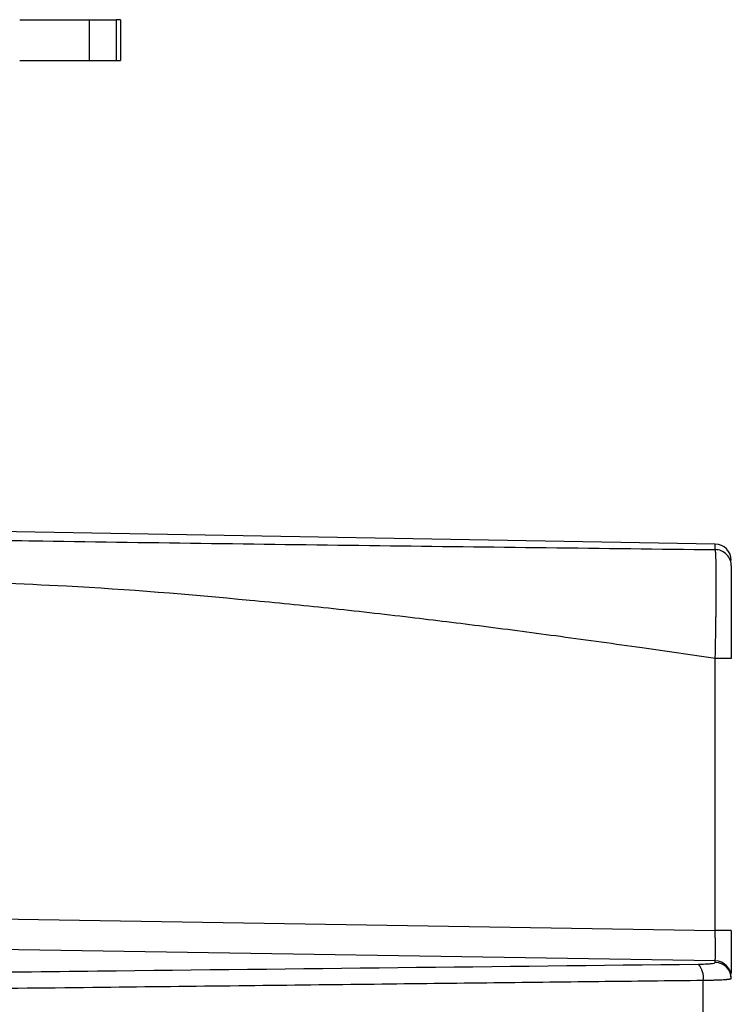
# Model space of a CAD drawing. Header units: millimetres. Extents: x 5 to 597, y 5 to 415.
# Tile 95 of 131: x 324 to 331, y 320 to 330. Entities that reach past the tile are written whole.
import ezdxf

# ---------------------------------------------------------------- set-up
doc = ezdxf.new("R2010")
doc.units = ezdxf.units.MM

msp = doc.modelspace()

# ---------------------------------------------------------------- linework, layer by layer
at = {"color": 7, "linetype": 'Continuous', "lineweight": 25}
for p, q in [((324.5988, 329.466), (324.5988, 329.866)), ((324.5988, 329.866), (324.8599, 329.866)), ((324.8599, 329.866), (324.8599, 329.466)), ((324.9035, 329.866), (324.9035, 329.466)), ((324.5988, 329.466), (324.8599, 329.466)), ((330.7323, 324.7272), (323.035, 324.8615)), ((330.7323, 320.9421), (330.7323, 323.6053)), ((322.0219, 321.0815), (330.7323, 320.9421)), ((330.8896, 320.9421), (330.7323, 320.9421)), ((330.7323, 320.6433), (322.0219, 320.7826)), ((330.7323, 320.6282), (330.7323, 320.6433))]:
    msp.add_line(p, q, dxfattribs=at)
at = {"color": 8, "linetype": 'Continuous', "lineweight": 25}
msp.add_line((330.7323, 324.6731), (330.7323, 324.7272), dxfattribs=at)
at = {"color": 7, "linetype": 'Continuous', "lineweight": 25, "flags": 128}
msp.add_lwpolyline([(330.6137, 320.1233), (330.6139, 320.3067), (330.614, 320.4508)], dxfattribs=at)
at = {"color": 7, "linetype": 'Continuous', "lineweight": 25}
for centre, radius, start, end in [((330.7296, 324.5672), 0.16, 0, 89), ((330.7299, 320.4837), 0.1597, 0.10688, 89.11154), ((330.7299, 320.4686), 0.1597, 0.10688, 89.11154), ((330.4203, 320.4811), 0.196, 351.08668, 41.56254)]:
    msp.add_arc(centre, radius, start, end, dxfattribs=at)
for points, knots in [([(323.9141, 329.866), (323.9255, 329.866), (323.9482, 329.866), (323.9822, 329.866), (324.0159, 329.866), (324.0493, 329.866), (324.0825, 329.866), (324.1154, 329.866), (324.1747, 329.866), (324.2579, 329.866), (324.3567, 329.866), (324.4431, 329.866), (324.5021, 329.866), (324.5408, 329.866), (324.5651, 329.866), (324.585, 329.866), (324.5942, 329.866), (324.5988, 329.866)], [0, 0, 0, 0, 0.035921, 0.071638, 0.107237, 0.142802, 0.178419, 0.214174, 0.25015, 0.374973, 0.500023, 0.624847, 0.749897, 0.81261, 0.874892, 0.937203, 1, 1, 1, 1]), ([(323.9141, 329.466), (323.9935, 329.466), (324.0729, 329.466), (324.2227, 329.466), (324.293, 329.466), (324.4164, 329.466), (324.4695, 329.466), (324.5525, 329.466), (324.5823, 329.466), (324.5988, 329.466)], [0, 0, 0, 0, 0.25, 0.25, 0.5, 0.5, 0.75, 0.75, 1, 1, 1, 1]), ([(330.7323, 323.6053), (330.7327, 323.6213), (330.7334, 323.6532), (330.7344, 323.701), (330.7353, 323.7486), (330.7361, 323.7959), (330.7369, 323.8426), (330.7377, 323.8887), (330.7384, 323.9339), (330.739, 323.9782), (330.7396, 324.0214), (330.74, 324.0634), (330.7405, 324.1041), (330.7408, 324.1434), (330.7412, 324.1812), (330.7414, 324.2175), (330.7416, 324.2522), (330.7417, 324.2852), (330.7418, 324.3166), (330.7418, 324.3546), (330.7418, 324.3987), (330.7415, 324.4478), (330.7411, 324.4939), (330.7404, 324.5363), (330.7396, 324.5741), (330.7385, 324.6067), (330.7373, 324.6335), (330.7358, 324.6538), (330.7342, 324.6678), (330.733, 324.6713), (330.7323, 324.673)], [0, 0, 0, 0, 0.029219, 0.058476, 0.087729, 0.116938, 0.146061, 0.175058, 0.203888, 0.232512, 0.260893, 0.288992, 0.316775, 0.344208, 0.371259, 0.397899, 0.424099, 0.449835, 0.475084, 0.499824, 0.544676, 0.59114, 0.639079, 0.688331, 0.738715, 0.790026, 0.842045, 0.89454, 0.947272, 1, 1, 1, 1]), ([(330.8896, 324.5132), (330.8895, 324.5319), (330.8862, 324.552), (330.8709, 324.591), (330.859, 324.6097), (330.8284, 324.6408), (330.8098, 324.6531), (330.7711, 324.669), (330.751, 324.6727), (330.7323, 324.673)], [0, 0, 0, 0, 0.25, 0.25, 0.5, 0.5, 0.75, 0.75, 1, 1, 1, 1]), ([(330.8896, 324.5132), (330.8896, 324.511), (330.8896, 324.5033), (330.8896, 324.4767), (330.8896, 324.4581), (330.8896, 324.4109), (330.8896, 324.3819), (330.8896, 324.315), (330.8896, 324.2774), (330.8896, 324.1939), (330.8896, 324.1477), (330.8896, 324.0505), (330.8896, 323.9992), (330.8896, 323.8912), (330.8896, 323.8349), (330.8896, 323.7215), (330.8896, 323.6638), (330.8896, 323.6052)], [0, 0, 0, 0, 0.125, 0.125, 0.25, 0.25, 0.375, 0.375, 0.5, 0.5, 0.625, 0.625, 0.75, 0.75, 0.875, 0.875, 1, 1, 1, 1]), ([(330.8896, 323.6052), (330.8896, 323.6052), (330.8727, 323.6052), (330.8146, 323.6053), (330.7738, 323.6053), (330.7323, 323.6053)], [0, 0, 0, 0, 0.5, 0.5, 1, 1, 1, 1]), ([(330.7323, 320.6433), (330.7324, 320.6442), (330.7325, 320.6459), (330.7327, 320.6506), (330.7328, 320.6569), (330.733, 320.6647), (330.7331, 320.674), (330.7332, 320.6847), (330.7332, 320.6967), (330.7333, 320.7099), (330.7333, 320.7241), (330.7333, 320.7444), (330.7333, 320.7726), (330.7332, 320.8104), (330.733, 320.8519), (330.7327, 320.8962), (330.7325, 320.9267), (330.7323, 320.9421)], [0, 0, 0, 0, 0.052204, 0.103922, 0.155153, 0.205898, 0.256157, 0.30593, 0.355218, 0.404021, 0.452339, 0.500172, 0.596249, 0.694268, 0.794231, 0.896141, 1, 1, 1, 1]), ([(330.8896, 320.9421), (330.8896, 320.8806), (330.8896, 320.7532), (330.8896, 320.5999), (330.8896, 320.5436), (330.8896, 320.519)], [0, 0, 0, 0, 0.344562, 0.713823, 1, 1, 1, 1]), ([(330.567, 320.6112), (330.5911, 320.6114), (330.6133, 320.612), (330.6541, 320.6139), (330.6719, 320.6152), (330.7161, 320.6197), (330.7323, 320.6238), (330.7323, 320.6282)], [0, 0, 0, 0, 0.25, 0.25, 0.5, 0.5, 1, 1, 1, 1]), ([(318.7945, 320.4754), (319.2844, 320.4812), (319.7737, 320.4873), (320.5063, 320.4966), (320.7503, 320.4998), (321.1159, 320.5047), (321.2378, 320.5063), (321.4823, 320.5093), (321.6049, 320.5108), (321.9729, 320.515), (322.219, 320.5176), (322.7106, 320.5229), (322.9563, 320.5256), (323.6934, 320.5337), (324.1846, 320.5392), (326.6399, 320.5667), (328.6021, 320.5893), (330.567, 320.6112)], [0, 0, 0, 0, 0.125, 0.125, 0.1875, 0.1875, 0.21875, 0.21875, 0.25, 0.25, 0.3125, 0.3125, 0.375, 0.375, 0.5, 0.5, 1, 1, 1, 1]), ([(330.614, 320.4508), (330.2728, 320.4468), (329.5652, 320.4387), (328.4658, 320.4258), (327.2893, 320.4122), (326.0333, 320.3977), (324.6783, 320.3821), (323.4956, 320.3688), (322.6909, 320.3597), (322.3222, 320.3558), (322.1671, 320.3539), (322.0496, 320.353), (321.9267, 320.3512), (321.7134, 320.349), (321.469, 320.346), (321.2553, 320.3432), (321.1334, 320.3416), (320.8288, 320.3375), (320.3143, 320.3307), (319.5812, 320.3214), (319.0916, 320.3154), (318.8428, 320.3124)], [0, 0, 0, 0, 0.086838, 0.180117, 0.279943, 0.386487, 0.499994, 0.624993, 0.687494, 0.704665, 0.718745, 0.726937, 0.734539, 0.749995, 0.781244, 0.796869, 0.804683, 0.812496, 0.875, 0.936488, 1, 1, 1, 1]), ([(330.8896, 320.4689), (330.8894, 320.4684), (330.889, 320.4674), (330.8862, 320.466), (330.882, 320.4646), (330.8764, 320.4634), (330.8698, 320.4622), (330.8623, 320.4612), (330.8543, 320.4602), (330.846, 320.4593), (330.8376, 320.4585), (330.8293, 320.4578), (330.8213, 320.4572), (330.806, 320.4562), (330.7809, 320.4548), (330.743, 320.4533), (330.7019, 320.4521), (330.6589, 320.4512), (330.6288, 320.4509), (330.614, 320.4508)], [0, 0, 0, 0, 0.054873, 0.107958, 0.15901, 0.207812, 0.254175, 0.297938, 0.338971, 0.377167, 0.412445, 0.444742, 0.474015, 0.500237, 0.604863, 0.707897, 0.808537, 0.90609, 1, 1, 1, 1])]:
    msp.add_open_spline(points, degree=3, knots=knots, dxfattribs=at)
for points in [[(324.9035, 329.866), (324.9035, 329.866), (324.8888, 329.866), (324.8599, 329.866)], [(324.8599, 329.466), (324.8888, 329.466), (324.9035, 329.466), (324.9035, 329.466)]]:
    msp.add_open_spline(points, degree=3, dxfattribs=at)
at = {"color": 8, "linetype": 'Continuous', "lineweight": 25}
for points, knots in [([(323.0481, 324.7752), (323.4121, 324.7693), (324.3288, 324.7546), (325.7954, 324.7342), (327.4404, 324.7128), (329.0862, 324.6927), (330.18, 324.6797), (330.7323, 324.6731)], [0, 0, 0, 0, 0.141342, 0.356035, 0.570844, 0.783276, 1, 1, 1, 1]), ([(330.7323, 323.6053), (330.4932, 323.6402), (329.9878, 323.7142), (329.2312, 323.8192), (328.4733, 323.919), (327.7155, 324.0123), (326.9515, 324.0985), (325.8291, 324.2107), (324.5329, 324.3188), (323.4916, 324.3513), (323.0513, 324.365)], [0, 0, 0, 0, 0.09386, 0.198429, 0.296703, 0.390765, 0.495003, 0.595349, 0.828917, 1, 1, 1, 1])]:
    msp.add_open_spline(points, degree=3, knots=knots, dxfattribs=at)

doc.saveas('drawing.dxf')
